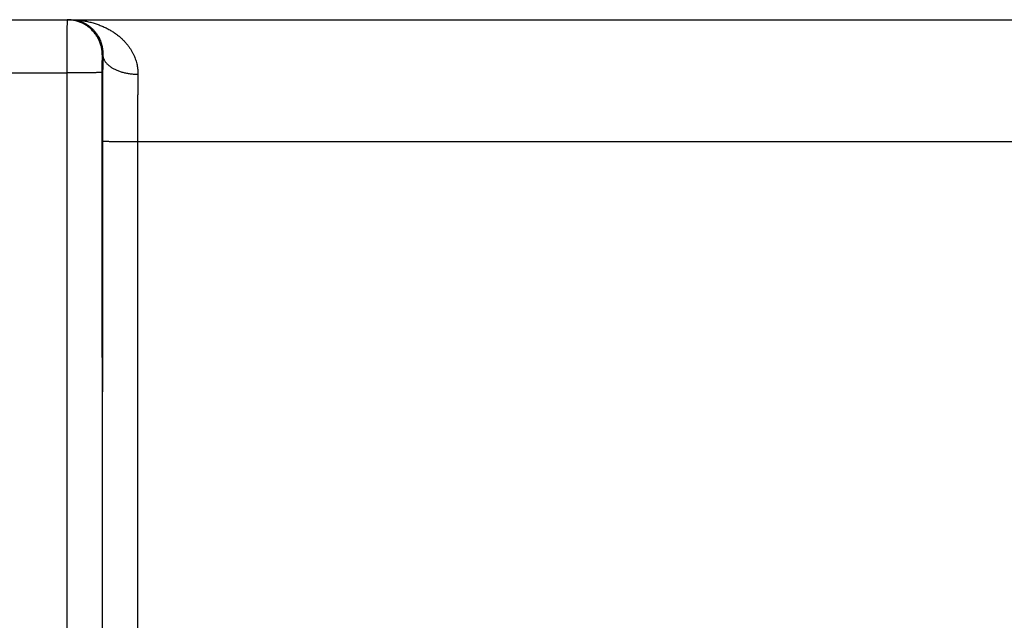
# Model space of a CAD drawing. Header units: inches. Extents: x 0 to 34, y 0 to 22.
# Tile 21 of 105: x 14.333 to 14.894, y 10.619 to 10.961. Entities that reach past the tile are written whole.
import ezdxf

# ---------------------------------------------------------------- set-up
doc = ezdxf.new("R2010")
doc.units = ezdxf.units.IN
doc.header["$LTSCALE"] = 1.87
doc.header["$MEASUREMENT"] = 0
doc.layers.get('0').update_dxf_attribs({"linetype": 'CONTINUOUS'})

msp = doc.modelspace()

# ---------------------------------------------------------------- linework, layer by layer
at = {"color": 7, "linetype": 'CONTINUOUS'}
for p, q in [((13.20025, 10.96107), (20.97425, 10.96107)), ((14.38025, 10.94107), (14.3799, 10.94107)), ((14.1107, 10.93081), (14.35973, 10.93081)), ((14.35973, 10.93081), (14.35982, 10.35547)), ((14.37973, 10.93099), (14.37981, 10.35565)), ((14.37998, 10.89186), (14.3799, 10.35573)), ((14.39998, 10.89169), (14.3999, 10.35556)), ((14.39998, 10.89169), (15.00045, 10.89169))]:
    msp.add_line(p, q, dxfattribs=at)
for points, knots in [([(14.3599, 10.96107), (14.35989, 10.96107), (14.3599, 10.96099), (14.35988, 10.9609), (14.35988, 10.96069), (14.35987, 10.96043), (14.35986, 10.96008), (14.35985, 10.95966), (14.35984, 10.95916), (14.35983, 10.95859), (14.35983, 10.95795), (14.35982, 10.95724), (14.35981, 10.95646), (14.3598, 10.95562), (14.3598, 10.95471), (14.35979, 10.95374), (14.35978, 10.95271), (14.35978, 10.95163), (14.35977, 10.95049), (14.35977, 10.9493), (14.35976, 10.94806), (14.35975, 10.94678), (14.35975, 10.94546), (14.35975, 10.9441), (14.35974, 10.94271), (14.35974, 10.94129), (14.35974, 10.93984), (14.35973, 10.93837), (14.35973, 10.93688), (14.35973, 10.93538), (14.35973, 10.93386), (14.35973, 10.93234), (14.35973, 10.93132), (14.35973, 10.93081)], [0, 0, 0, 0, 0.001321, 0.005191, 0.01162, 0.020592, 0.032081, 0.046058, 0.06249, 0.081334, 0.102534, 0.126026, 0.15175, 0.179645, 0.209655, 0.241719, 0.27575, 0.311639, 0.349289, 0.388614, 0.429517, 0.471875, 0.515564, 0.560483, 0.60653, 0.653572, 0.70146, 0.750073, 0.799306, 0.849045, 0.899161, 0.949523, 1, 1, 1, 1]), ([(14.36154, 10.96101), (14.36137, 10.96102), (14.36082, 10.96106), (14.36028, 10.96107), (14.3599, 10.96107)], [0, 0, 0, 0, 0.313887, 1, 1, 1, 1]), ([(14.36154, 10.96107), (14.36244, 10.96107), (14.36424, 10.96102), (14.36692, 10.9608), (14.36956, 10.96043), (14.37214, 10.95993), (14.37465, 10.95929), (14.37706, 10.95852), (14.37937, 10.95765), (14.38157, 10.95667), (14.38364, 10.9556), (14.38559, 10.95445), (14.3874, 10.95324), (14.38908, 10.95197), (14.39062, 10.95066), (14.39203, 10.94931), (14.39331, 10.94793), (14.39447, 10.94653), (14.3955, 10.94512), (14.39642, 10.94371), (14.39722, 10.94229), (14.39792, 10.94087), (14.39852, 10.93947), (14.39902, 10.93807), (14.39943, 10.93669), (14.39975, 10.93531), (14.39999, 10.93396), (14.40015, 10.93261), (14.40024, 10.93128), (14.40025, 10.9304), (14.40024, 10.92996)], [0, 0, 0, 0, 0.049108, 0.097936, 0.14632, 0.1941, 0.241093, 0.287109, 0.331987, 0.375633, 0.417956, 0.458902, 0.498464, 0.536623, 0.573389, 0.608814, 0.642935, 0.675802, 0.707487, 0.738065, 0.767603, 0.796176, 0.823871, 0.850769, 0.876942, 0.902472, 0.927448, 0.951962, 0.976111, 1, 1, 1, 1]), ([(14.36154, 10.96107), (14.36215, 10.96107), (14.36337, 10.96101), (14.36517, 10.96074), (14.36692, 10.96028), (14.3686, 10.95967), (14.37019, 10.9589), (14.37168, 10.958), (14.37304, 10.95699), (14.37428, 10.95589), (14.37539, 10.95472), (14.37638, 10.9535), (14.37723, 10.95224), (14.37797, 10.95095), (14.37859, 10.94966), (14.37909, 10.94837), (14.3795, 10.9471), (14.37981, 10.94584), (14.38004, 10.94461), (14.38018, 10.9434), (14.38025, 10.94223), (14.38025, 10.94145), (14.38025, 10.94107)], [0, 0, 0, 0, 0.059945, 0.119633, 0.178916, 0.237608, 0.295432, 0.352229, 0.407829, 0.46213, 0.515029, 0.56645, 0.616377, 0.664763, 0.711652, 0.757034, 0.800917, 0.843346, 0.884366, 0.924075, 0.96258, 1, 1, 1, 1]), ([(14.3799, 10.94107), (14.3799, 10.94145), (14.37988, 10.9422), (14.37979, 10.94331), (14.37963, 10.94443), (14.37941, 10.94553), (14.37913, 10.94661), (14.37879, 10.94768), (14.37839, 10.94873), (14.37793, 10.94976), (14.37741, 10.95075), (14.37684, 10.95172), (14.37622, 10.95265), (14.37555, 10.95355), (14.37482, 10.95441), (14.37405, 10.95522), (14.37324, 10.95599), (14.37238, 10.95672), (14.37148, 10.95739), (14.37055, 10.95802), (14.36958, 10.95859), (14.36858, 10.9591), (14.36756, 10.95956), (14.36651, 10.95996), (14.36544, 10.9603), (14.36436, 10.96058), (14.36326, 10.9608), (14.36231, 10.96093), (14.36174, 10.96099), (14.36154, 10.96101)], [0, 0, 0, 0, 0.037678, 0.075355, 0.113033, 0.15071, 0.188388, 0.226065, 0.263742, 0.301419, 0.339096, 0.376773, 0.414449, 0.452125, 0.489801, 0.527477, 0.565152, 0.602827, 0.640502, 0.678176, 0.71585, 0.753524, 0.791197, 0.828871, 0.866544, 0.904217, 0.941889, 0.979562, 1, 1, 1, 1]), ([(14.3799, 10.94107), (14.37989, 10.94107), (14.37989, 10.94103), (14.37987, 10.94098), (14.37987, 10.94087), (14.37985, 10.94072), (14.37984, 10.94053), (14.37983, 10.94029), (14.37982, 10.94002), (14.37981, 10.93971), (14.3798, 10.93936), (14.37979, 10.93897), (14.37978, 10.93855), (14.37978, 10.9381), (14.37977, 10.93762), (14.37976, 10.9371), (14.37975, 10.93657), (14.37975, 10.93601), (14.37974, 10.93542), (14.37974, 10.93482), (14.37973, 10.9342), (14.37973, 10.93357), (14.37973, 10.93293), (14.37973, 10.93228), (14.37973, 10.93164), (14.37973, 10.9312), (14.37973, 10.93099)], [0, 0, 0, 0, 0.002367, 0.008773, 0.019402, 0.034268, 0.05334, 0.076534, 0.103701, 0.134681, 0.169357, 0.207612, 0.249297, 0.294235, 0.342217, 0.393008, 0.446365, 0.502074, 0.559933, 0.619711, 0.681098, 0.743751, 0.807321, 0.871453, 0.935793, 1, 1, 1, 1]), ([(14.38025, 10.94107), (14.38023, 10.9401), (14.38021, 10.93813), (14.38018, 10.93514), (14.38015, 10.93208), (14.38013, 10.92895), (14.3801, 10.92576), (14.38008, 10.92252), (14.38006, 10.91923), (14.38004, 10.91589), (14.38003, 10.91252), (14.38001, 10.90912), (14.38, 10.9057), (14.37999, 10.90225), (14.37999, 10.89879), (14.37998, 10.89533), (14.37998, 10.89302), (14.37998, 10.89186)], [0, 0, 0, 0, 0.05925, 0.12005, 0.182303, 0.2459, 0.310726, 0.376663, 0.443593, 0.51139, 0.579928, 0.649088, 0.718748, 0.78879, 0.859092, 0.929535, 1, 1, 1, 1]), ([(14.38025, 10.94107), (14.38025, 10.94087), (14.38028, 10.94045), (14.38039, 10.93984), (14.38056, 10.93922), (14.3808, 10.93861), (14.38109, 10.93802), (14.38144, 10.93743), (14.38185, 10.93685), (14.38231, 10.93628), (14.38284, 10.93573), (14.38341, 10.9352), (14.38404, 10.93468), (14.38471, 10.93419), (14.38544, 10.93371), (14.38621, 10.93326), (14.38702, 10.93284), (14.38788, 10.93243), (14.38877, 10.93206), (14.38969, 10.93171), (14.39065, 10.93139), (14.39164, 10.93111), (14.39266, 10.93085), (14.3937, 10.93062), (14.39476, 10.93043), (14.39583, 10.93027), (14.39692, 10.93014), (14.39802, 10.93004), (14.39913, 10.92998), (14.39987, 10.92997), (14.40024, 10.92996)], [0, 0, 0, 0, 0.024935, 0.050104, 0.07567, 0.101782, 0.128574, 0.156163, 0.184646, 0.2141, 0.244585, 0.276141, 0.308793, 0.34255, 0.377407, 0.413349, 0.450345, 0.488357, 0.527338, 0.567232, 0.607977, 0.649502, 0.691733, 0.734591, 0.777992, 0.821848, 0.86607, 0.910566, 0.955241, 1, 1, 1, 1]), ([(14.37973, 10.93099), (14.37971, 10.93098), (14.37965, 10.93098), (14.37954, 10.93096), (14.37937, 10.93096), (14.37914, 10.93095), (14.37885, 10.93094), (14.3785, 10.93093), (14.37809, 10.93092), (14.37762, 10.93091), (14.3771, 10.9309), (14.37653, 10.93089), (14.3759, 10.93089), (14.37522, 10.93088), (14.3745, 10.93087), (14.37373, 10.93086), (14.37292, 10.93086), (14.37207, 10.93085), (14.37118, 10.93085), (14.37025, 10.93084), (14.3693, 10.93083), (14.36831, 10.93083), (14.36729, 10.93083), (14.36626, 10.93082), (14.3652, 10.93082), (14.36413, 10.93082), (14.36304, 10.93081), (14.36194, 10.93081), (14.36084, 10.93081), (14.3601, 10.93081), (14.35973, 10.93081)], [0, 0, 0, 0, 0.002552, 0.008148, 0.016787, 0.028448, 0.043096, 0.060687, 0.081167, 0.104473, 0.130533, 0.159269, 0.19059, 0.224402, 0.2606, 0.299072, 0.339701, 0.382361, 0.426922, 0.473245, 0.521189, 0.570606, 0.621344, 0.673248, 0.726156, 0.779907, 0.834335, 0.889273, 0.944551, 1, 1, 1, 1]), ([(14.40024, 10.92996), (14.40023, 10.92915), (14.40021, 10.9275), (14.40017, 10.92499), (14.40014, 10.92242), (14.40012, 10.9198), (14.40009, 10.91714), (14.40007, 10.91442), (14.40005, 10.91167), (14.40003, 10.90888), (14.40001, 10.90606), (14.4, 10.90322), (14.39999, 10.90035), (14.39998, 10.89747), (14.39998, 10.89458), (14.39998, 10.89265), (14.39998, 10.89169)], [0, 0, 0, 0, 0.063898, 0.129438, 0.196499, 0.264966, 0.334722, 0.405647, 0.47762, 0.550514, 0.624203, 0.698557, 0.773444, 0.848736, 0.924302, 1, 1, 1, 1]), ([(14.37998, 10.89186), (14.38, 10.89185), (14.38005, 10.89185), (14.38016, 10.89184), (14.38034, 10.89183), (14.38057, 10.89182), (14.38086, 10.89181), (14.38121, 10.8918), (14.38162, 10.89179), (14.38209, 10.89178), (14.38261, 10.89178), (14.38318, 10.89177), (14.38381, 10.89176), (14.38448, 10.89175), (14.38521, 10.89174), (14.38597, 10.89174), (14.38679, 10.89173), (14.38764, 10.89172), (14.38853, 10.89172), (14.38945, 10.89171), (14.39041, 10.89171), (14.3914, 10.8917), (14.39241, 10.8917), (14.39345, 10.8917), (14.39451, 10.89169), (14.39558, 10.89169), (14.39667, 10.89169), (14.39777, 10.89169), (14.39887, 10.89169), (14.39961, 10.89168), (14.39998, 10.89168)], [0, 0, 0, 0, 0.002552, 0.008148, 0.016787, 0.028448, 0.043096, 0.060687, 0.081167, 0.104472, 0.130533, 0.159268, 0.19059, 0.224402, 0.260599, 0.299072, 0.3397, 0.382361, 0.426921, 0.473244, 0.521189, 0.570606, 0.621344, 0.673247, 0.726156, 0.779907, 0.834335, 0.889272, 0.944551, 1, 1, 1, 1])]:
    msp.add_open_spline(points, degree=3, knots=knots, dxfattribs=at)

doc.saveas('drawing.dxf')
